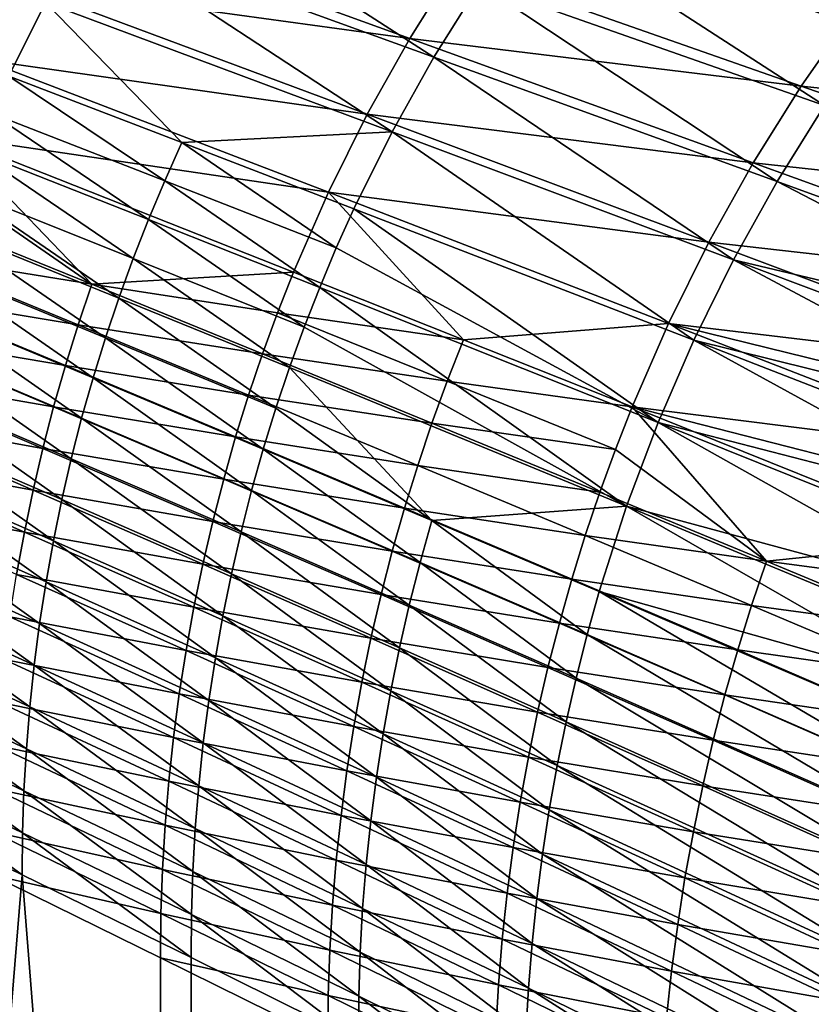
# Model space of a CAD drawing. Header units: metres. Extents: x -900 to 900, y -400 to 400.
# Tile 53 of 243: x -793 to -726, y 168 to 252. Entities that reach past the tile are written whole.
import ezdxf

# ---------------------------------------------------------------- set-up
doc = ezdxf.new("R2010")
doc.units = ezdxf.units.M

msp = doc.modelspace()

# ---------------------------------------------------------------- linework, layer by layer
at = {"layer": 'top'}
for points in [[(-745.626526, 266.942932, -138.151138), (-750.099548, 261.171173, -138.069366), (-720.554749, 251.115936, -191.45697)], [(-715.887573, 257.14447, -191.553497), (-745.626526, 266.942932, -138.151138), (-720.554749, 251.115936, -191.45697)], [(-796.503723, 248.770401, -86.330177), (-823.2854, 266.238373, -33.507118), (-793.325073, 255.133408, -86.360374)], [(-784.050781, 265.68335, -84.857071), (-787.782166, 259.747498, -84.811157), (-758.155151, 248.993469, -137.92453)], [(-754.27887, 255.18248, -137.993729), (-784.050781, 265.68335, -84.857071), (-758.155151, 248.993469, -137.92453)], [(-760.208618, 250.580093, -139.495773), (-793.325073, 255.133408, -86.360374), (-789.838928, 261.327454, -86.392624)], [(-756.278564, 256.84317, -139.552246), (-760.208618, 250.580093, -139.495773), (-789.838928, 261.327454, -86.392624)], [(-750.099548, 261.171173, -138.069366), (-754.27887, 255.18248, -137.993729), (-724.914673, 244.859894, -191.367508)], [(-720.554749, 251.115936, -191.45697), (-750.099548, 261.171173, -138.069366), (-724.914673, 244.859894, -191.367508)], [(-787.782166, 259.747498, -84.811157), (-791.213806, 253.637955, -84.770622), (-761.718994, 242.620834, -137.862106)], [(-758.155151, 248.993469, -137.92453), (-787.782166, 259.747498, -84.811157), (-761.718994, 242.620834, -137.862106)], [(-791.213806, 253.637955, -84.770622), (-824.057068, 258.968414, -31.941746), (-794.336609, 247.37088, -84.735641)], [(-726.896118, 246.524902, -192.918091), (-760.208618, 250.580093, -139.495773), (-756.278564, 256.84317, -139.552246)], [(-722.483337, 252.84491, -192.993301), (-726.896118, 246.524902, -192.918091), (-756.278564, 256.84317, -139.552246)], [(-763.826599, 244.123413, -139.44252), (-796.503723, 248.770401, -86.330177), (-793.325073, 255.133408, -86.360374)], [(-760.208618, 250.580093, -139.495773), (-763.826599, 244.123413, -139.44252), (-793.325073, 255.133408, -86.360374)], [(-754.27887, 255.18248, -137.993729), (-758.155151, 248.993469, -137.92453), (-728.957642, 238.393692, -191.285507)], [(-724.914673, 244.859894, -191.367508), (-754.27887, 255.18248, -137.993729), (-728.957642, 238.393692, -191.285507)], [(-791.213806, 253.637955, -84.770622), (-794.336609, 247.37088, -84.735641), (-779.589722, 241.711853, -111.236641)], [(-761.718994, 242.620834, -137.862106), (-791.213806, 253.637955, -84.770622), (-779.589722, 241.711853, -111.236641)], [(-693.28241, 242.98587, -246.552185), (-726.896118, 246.524902, -192.918091), (-722.483337, 252.84491, -192.993301)], [(-730.992065, 239.986755, -192.846603), (-763.826599, 244.123413, -139.44252), (-760.208618, 250.580093, -139.495773)], [(-726.896118, 246.524902, -192.918091), (-730.992065, 239.986755, -192.846603), (-760.208618, 250.580093, -139.495773)], [(-758.155151, 248.993469, -137.92453), (-761.718994, 242.620834, -137.862106), (-732.674011, 231.734741, -191.211349)], [(-728.957642, 238.393692, -191.285507), (-758.155151, 248.993469, -137.92453), (-732.674011, 231.734741, -191.211349)], [(-767.124329, 237.488007, -139.392899), (-799.367615, 242.253296, -86.302307), (-796.503723, 248.770401, -86.330177)], [(-763.826599, 244.123413, -139.44252), (-767.124329, 237.488007, -139.392899), (-796.503723, 248.770401, -86.330177)], [(-794.336609, 247.37088, -84.735641), (-795.779297, 244.18335, -84.720284), (-781.058716, 238.455826, -111.215996)], [(-779.589722, 241.711853, -111.236641), (-794.336609, 247.37088, -84.735641), (-781.058716, 238.455826, -111.215996)], [(-697.898193, 236.378052, -246.473419), (-730.992065, 239.986755, -192.846603), (-726.896118, 246.524902, -192.918091)], [(-693.28241, 242.98587, -246.552185), (-697.898193, 236.378052, -246.473419), (-726.896118, 246.524902, -192.918091)], [(-728.957642, 238.393692, -191.285507), (-700.125427, 227.922363, -244.856033), (-724.914673, 244.859894, -191.367508)], [(-795.779297, 244.18335, -84.720284), (-797.141296, 240.962524, -84.706383), (-782.445435, 235.165359, -111.197044)], [(-795.779297, 244.18335, -84.720284), (-782.445435, 235.165359, -111.197044), (-781.058716, 238.455826, -111.215996)], [(-734.761902, 233.245468, -192.779327), (-767.124329, 237.488007, -139.392899), (-763.826599, 244.123413, -139.44252)], [(-730.992065, 239.986755, -192.846603), (-734.761902, 233.245468, -192.779327), (-763.826599, 244.123413, -139.44252)], [(-799.367615, 242.253296, -86.302307), (-787.259155, 229.659973, -112.758759), (-800.679382, 238.941681, -86.289322)], [(-799.367615, 242.253296, -86.302307), (-767.124329, 237.488007, -139.392899), (-770.094421, 230.689133, -139.347305)], [(-799.367615, 242.253296, -86.302307), (-770.094421, 230.689133, -139.347305), (-787.259155, 229.659973, -112.758759)], [(-764.961121, 236.081207, -137.806808), (-761.718994, 242.620834, -137.862106), (-779.589722, 241.711853, -111.236641)], [(-761.718994, 242.620834, -137.862106), (-764.961121, 236.081207, -137.806808), (-736.054138, 224.900406, -191.145432)], [(-732.674011, 231.734741, -191.211349), (-761.718994, 242.620834, -137.862106), (-736.054138, 224.900406, -191.145432)], [(-779.589722, 241.711853, -111.236641), (-781.058716, 238.455826, -111.215996), (-766.458618, 232.753983, -137.781921)], [(-766.458618, 232.753983, -137.781921), (-764.961121, 236.081207, -137.806808), (-779.589722, 241.711853, -111.236641)], [(-797.141296, 240.962524, -84.706383), (-798.421692, 237.710403, -84.693962), (-783.749023, 231.842468, -111.179825)], [(-797.141296, 240.962524, -84.706383), (-783.749023, 231.842468, -111.179825), (-782.445435, 235.165359, -111.197044)], [(-702.182312, 229.54245, -246.399048), (-734.761902, 233.245468, -192.779327), (-730.992065, 239.986755, -192.846603)], [(-697.898193, 236.378052, -246.473419), (-702.182312, 229.54245, -246.399048), (-730.992065, 239.986755, -192.846603)], [(-787.259155, 229.659973, -112.758759), (-801.910034, 235.597275, -86.277008), (-800.679382, 238.941681, -86.289322)], [(-781.058716, 238.455826, -111.215996), (-782.445435, 235.165359, -111.197044), (-767.872192, 229.391266, -137.758942)], [(-766.458618, 232.753983, -137.781921), (-781.058716, 238.455826, -111.215996), (-767.872192, 229.391266, -137.758942)], [(-732.674011, 231.734741, -191.211349), (-702.112671, 224.463623, -244.816193), (-728.957642, 238.393692, -191.285507)], [(-702.112671, 224.463623, -244.816193), (-700.125427, 227.922363, -244.856033), (-728.957642, 238.393692, -191.285507)], [(-798.421692, 237.710403, -84.693962), (-799.620178, 234.428909, -84.683037), (-784.969116, 228.48912, -111.164375)], [(-798.421692, 237.710403, -84.693962), (-784.969116, 228.48912, -111.164375), (-783.749023, 231.842468, -111.179825)], [(-767.124329, 237.488007, -139.392899), (-755.634033, 224.941818, -165.96994), (-770.094421, 230.689133, -139.347305)], [(-755.634033, 224.941818, -165.96994), (-767.124329, 237.488007, -139.392899), (-738.197205, 226.316544, -192.716766)], [(-738.197205, 226.316544, -192.716766), (-767.124329, 237.488007, -139.392899), (-734.761902, 233.245468, -192.779327)], [(-801.910034, 235.597275, -86.277008), (-787.259155, 229.659973, -112.758759), (-803.058838, 232.222031, -86.265404)], [(-764.961121, 236.081207, -137.806808), (-766.458618, 232.753983, -137.781921), (-739.088379, 217.908081, -191.08812)], [(-736.054138, 224.900406, -191.145432), (-764.961121, 236.081207, -137.806808), (-739.088379, 217.908081, -191.08812)], [(-782.445435, 235.165359, -111.197044), (-783.749023, 231.842468, -111.179825), (-769.200867, 225.995117, -137.7379)], [(-782.445435, 235.165359, -111.197044), (-769.200867, 225.995117, -137.7379), (-767.872192, 229.391266, -137.758942)], [(-786.10553, 225.107208, -111.150719), (-799.620178, 234.428909, -84.683037), (-800.736633, 231.119934, -84.67363)], [(-799.620178, 234.428909, -84.683037), (-786.10553, 225.107208, -111.150719), (-784.969116, 228.48912, -111.164375)], [(-738.197205, 226.316544, -192.716766), (-734.761902, 233.245468, -192.779327), (-706.125122, 222.494934, -246.329514)], [(-706.125122, 222.494934, -246.329514), (-734.761902, 233.245468, -192.779327), (-702.182312, 229.54245, -246.399048)], [(-803.058838, 232.222031, -86.265404), (-788.42804, 226.211578, -112.743065), (-804.125122, 228.817886, -86.254539)], [(-787.259155, 229.659973, -112.758759), (-788.42804, 226.211578, -112.743065), (-803.058838, 232.222031, -86.265404)], [(-739.088379, 217.908081, -191.08812), (-766.458618, 232.753983, -137.781921), (-767.872192, 229.391266, -137.758942)], [(-783.749023, 231.842468, -111.179825), (-784.969116, 228.48912, -111.164375), (-770.444336, 222.56749, -137.718842)], [(-783.749023, 231.842468, -111.179825), (-770.444336, 222.56749, -137.718842), (-769.200867, 225.995117, -137.7379)], [(-732.674011, 231.734741, -191.211349), (-736.054138, 224.900406, -191.145432), (-705.825623, 217.40448, -244.743103)], [(-705.825623, 217.40448, -244.743103), (-704.013184, 220.956894, -244.778534), (-732.674011, 231.734741, -191.211349)], [(-704.013184, 220.956894, -244.778534), (-702.112671, 224.463623, -244.816193), (-732.674011, 231.734741, -191.211349)], [(-787.158203, 221.6987, -111.138901), (-800.736633, 231.119934, -84.67363), (-801.770752, 227.78537, -84.665771)], [(-786.10553, 225.107208, -111.150719), (-800.736633, 231.119934, -84.67363), (-787.158203, 221.6987, -111.138901)], [(-770.094421, 230.689133, -139.347305), (-771.454468, 227.233276, -139.326126), (-787.259155, 229.659973, -112.758759)], [(-770.094421, 230.689133, -139.347305), (-755.634033, 224.941818, -165.96994), (-771.454468, 227.233276, -139.326126)], [(-788.42804, 226.211578, -112.743065), (-787.259155, 229.659973, -112.758759), (-772.730103, 223.742432, -139.306107)], [(-787.259155, 229.659973, -112.758759), (-771.454468, 227.233276, -139.326126), (-772.730103, 223.742432, -139.306107)], [(-804.125122, 228.817886, -86.254539), (-789.512878, 222.733215, -112.728394), (-805.108276, 225.386841, -86.244446)], [(-788.42804, 226.211578, -112.743065), (-789.512878, 222.733215, -112.728394), (-804.125122, 228.817886, -86.254539)], [(-767.872192, 229.391266, -137.758942), (-769.200867, 225.995117, -137.7379), (-741.768738, 210.774933, -191.03981)], [(-739.088379, 217.908081, -191.08812), (-767.872192, 229.391266, -137.758942), (-741.768738, 210.774933, -191.03981)], [(-784.969116, 228.48912, -111.164375), (-786.10553, 225.107208, -111.150719), (-771.602478, 219.110397, -137.701813)], [(-784.969116, 228.48912, -111.164375), (-771.602478, 219.110397, -137.701813), (-770.444336, 222.56749, -137.718842)], [(-802.722473, 224.427124, -84.659492), (-788.126831, 218.265518, -111.128944), (-801.770752, 227.78537, -84.665771)], [(-801.770752, 227.78537, -84.665771), (-788.126831, 218.265518, -111.128944), (-787.158203, 221.6987, -111.138901)], [(-771.454468, 227.233276, -139.326126), (-757.021118, 221.410233, -165.945755), (-772.730103, 223.742432, -139.306107)], [(-755.634033, 224.941818, -165.96994), (-757.021118, 221.410233, -165.945755), (-771.454468, 227.233276, -139.326126)], [(-741.290344, 219.215897, -192.659378), (-755.634033, 224.941818, -165.96994), (-738.197205, 226.316544, -192.716766)], [(-741.290344, 219.215897, -192.659378), (-738.197205, 226.316544, -192.716766), (-709.717712, 215.251831, -246.265289)], [(-738.197205, 226.316544, -192.716766), (-707.965698, 218.89679, -246.296707), (-709.717712, 215.251831, -246.265289)], [(-707.965698, 218.89679, -246.296707), (-738.197205, 226.316544, -192.716766), (-706.125122, 222.494934, -246.329514)], [(-789.512878, 222.733215, -112.728394), (-788.42804, 226.211578, -112.743065), (-773.920715, 220.218613, -139.287292)], [(-773.920715, 220.218613, -139.287292), (-788.42804, 226.211578, -112.743065), (-772.730103, 223.742432, -139.306107)], [(-769.200867, 225.995117, -137.7379), (-770.444336, 222.56749, -137.718842), (-741.768738, 210.774933, -191.03981)], [(-805.108276, 225.386841, -86.244446), (-790.513, 219.226868, -112.714783), (-806.007813, 221.930893, -86.235153)], [(-789.512878, 222.733215, -112.728394), (-790.513, 219.226868, -112.714783), (-805.108276, 225.386841, -86.244446)], [(-772.675171, 215.625763, -137.686844), (-786.10553, 225.107208, -111.150719), (-787.158203, 221.6987, -111.138901)], [(-771.602478, 219.110397, -137.701813), (-786.10553, 225.107208, -111.150719), (-772.675171, 215.625763, -137.686844)], [(-757.021118, 221.410233, -165.945755), (-755.634033, 224.941818, -165.96994), (-741.290344, 219.215897, -192.659378)], [(-739.088379, 217.908081, -191.08812), (-709.181458, 210.171692, -244.679138), (-736.054138, 224.900406, -191.145432)], [(-709.181458, 210.171692, -244.679138), (-707.548828, 213.80864, -244.709961), (-736.054138, 224.900406, -191.145432)], [(-736.054138, 224.900406, -191.145432), (-707.548828, 213.80864, -244.709961), (-705.825623, 217.40448, -244.743103)], [(-789.011292, 214.80957, -111.120888), (-802.722473, 224.427124, -84.659492), (-803.591614, 221.047104, -84.6548)], [(-789.011292, 214.80957, -111.120888), (-788.126831, 218.265518, -111.128944), (-802.722473, 224.427124, -84.659492)], [(-772.730103, 223.742432, -139.306107), (-758.322021, 217.842697, -165.922913), (-773.920715, 220.218613, -139.287292)], [(-757.021118, 221.410233, -165.945755), (-758.322021, 217.842697, -165.922913), (-772.730103, 223.742432, -139.306107)], [(-790.513, 219.226868, -112.714783), (-789.512878, 222.733215, -112.728394), (-775.025574, 216.663834, -139.26973)], [(-775.025574, 216.663834, -139.26973), (-789.512878, 222.733215, -112.728394), (-773.920715, 220.218613, -139.287292)], [(-770.444336, 222.56749, -137.718842), (-771.602478, 219.110397, -137.701813), (-758.322876, 209.565903, -164.309448)], [(-741.768738, 210.774933, -191.03981), (-770.444336, 222.56749, -137.718842), (-758.322876, 209.565903, -164.309448)], [(-806.007813, 221.930893, -86.235153), (-791.427979, 215.694595, -112.702278), (-806.82312, 218.452057, -86.2267)], [(-790.513, 219.226868, -112.714783), (-791.427979, 215.694595, -112.702278), (-806.007813, 221.930893, -86.235153)], [(-788.126831, 218.265518, -111.128944), (-773.66217, 212.115585, -137.673996), (-787.158203, 221.6987, -111.138901)], [(-787.158203, 221.6987, -111.138901), (-773.66217, 212.115585, -137.673996), (-772.675171, 215.625763, -137.686844)], [(-758.322021, 217.842697, -165.922913), (-757.021118, 221.410233, -165.945755), (-742.706421, 215.606262, -192.632782)], [(-742.706421, 215.606262, -192.632782), (-757.021118, 221.410233, -165.945755), (-741.290344, 219.215897, -192.659378)], [(-803.591614, 221.047104, -84.6548), (-804.37793, 217.647217, -84.651726), (-789.811462, 211.332809, -111.114769)], [(-789.811462, 211.332809, -111.114769), (-789.011292, 214.80957, -111.120888), (-803.591614, 221.047104, -84.6548)], [(-773.920715, 220.218613, -139.287292), (-759.536072, 214.241287, -165.901459), (-775.025574, 216.663834, -139.26973)], [(-758.322021, 217.842697, -165.922913), (-759.536072, 214.241287, -165.901459), (-773.920715, 220.218613, -139.287292)], [(-791.427979, 215.694595, -112.702278), (-790.513, 219.226868, -112.714783), (-776.044128, 213.080154, -139.253464)], [(-776.044128, 213.080154, -139.253464), (-790.513, 219.226868, -112.714783), (-775.025574, 216.663834, -139.26973)], [(-758.322876, 209.565903, -164.309448), (-771.602478, 219.110397, -137.701813), (-772.675171, 215.625763, -137.686844)], [(-741.290344, 219.215897, -192.659378), (-729.86792, 206.094513, -219.351837), (-742.706421, 215.606262, -192.632782)], [(-709.717712, 215.251831, -246.265289), (-711.380188, 211.56218, -246.235306), (-741.290344, 219.215897, -192.659378)], [(-711.380188, 211.56218, -246.235306), (-712.952148, 207.829956, -246.206833), (-741.290344, 219.215897, -192.659378)], [(-741.290344, 219.215897, -192.659378), (-712.952148, 207.829956, -246.206833), (-729.86792, 206.094513, -219.351837)], [(-806.82312, 218.452057, -86.2267), (-792.257141, 212.138397, -112.690926), (-807.553711, 214.952347, -86.219116)], [(-791.427979, 215.694595, -112.702278), (-792.257141, 212.138397, -112.690926), (-806.82312, 218.452057, -86.2267)], [(-774.563354, 208.581833, -137.6633), (-788.126831, 218.265518, -111.128944), (-789.011292, 214.80957, -111.120888)], [(-774.563354, 208.581833, -137.6633), (-773.66217, 212.115585, -137.673996), (-788.126831, 218.265518, -111.128944)], [(-712.170349, 202.783569, -244.624634), (-739.088379, 217.908081, -191.08812), (-741.768738, 210.774933, -191.03981)], [(-712.170349, 202.783569, -244.624634), (-710.72229, 206.495911, -244.650681), (-739.088379, 217.908081, -191.08812)], [(-710.72229, 206.495911, -244.650681), (-709.181458, 210.171692, -244.679138), (-739.088379, 217.908081, -191.08812)], [(-805.081238, 214.22934, -84.650299), (-790.5271, 207.837173, -111.110619), (-804.37793, 217.647217, -84.651726)], [(-804.37793, 217.647217, -84.651726), (-790.5271, 207.837173, -111.110619), (-789.811462, 211.332809, -111.114769)], [(-759.536072, 214.241287, -165.901459), (-758.322021, 217.842697, -165.922913), (-744.034485, 211.959854, -192.607666)], [(-744.034485, 211.959854, -192.607666), (-758.322021, 217.842697, -165.922913), (-742.706421, 215.606262, -192.632782)], [(-775.025574, 216.663834, -139.26973), (-760.662598, 210.608063, -165.881439), (-776.044128, 213.080154, -139.253464)], [(-759.536072, 214.241287, -165.901459), (-760.662598, 210.608063, -165.881439), (-775.025574, 216.663834, -139.26973)], [(-792.257141, 212.138397, -112.690926), (-791.427979, 215.694595, -112.702278), (-776.975708, 209.46962, -139.238556)], [(-776.975708, 209.46962, -139.238556), (-791.427979, 215.694595, -112.702278), (-776.044128, 213.080154, -139.253464)], [(-773.66217, 212.115585, -137.673996), (-759.329712, 205.9767, -164.294662), (-772.675171, 215.625763, -137.686844)], [(-772.675171, 215.625763, -137.686844), (-759.329712, 205.9767, -164.294662), (-758.322876, 209.565903, -164.309448)], [(-729.86792, 206.094513, -219.351837), (-744.034485, 211.959854, -192.607666), (-742.706421, 215.606262, -192.632782)], [(-807.553711, 214.952347, -86.219116), (-793.000122, 208.560349, -112.680763), (-808.19928, 211.433807, -86.212425)], [(-792.257141, 212.138397, -112.690926), (-793.000122, 208.560349, -112.680763), (-807.553711, 214.952347, -86.219116)], [(-775.37854, 205.026443, -137.6548), (-789.011292, 214.80957, -111.120888), (-789.811462, 211.332809, -111.114769)], [(-775.37854, 205.026443, -137.6548), (-774.563354, 208.581833, -137.6633), (-789.011292, 214.80957, -111.120888)], [(-791.158081, 204.324509, -111.108475), (-805.081238, 214.22934, -84.650299), (-805.701416, 210.795334, -84.650543)], [(-790.5271, 207.837173, -111.110619), (-805.081238, 214.22934, -84.650299), (-791.158081, 204.324509, -111.108475)], [(-760.662598, 210.608063, -165.881439), (-759.536072, 214.241287, -165.901459), (-745.273804, 208.278732, -192.584091)], [(-745.273804, 208.278732, -192.584091), (-759.536072, 214.241287, -165.901459), (-744.034485, 211.959854, -192.607666)], [(-776.044128, 213.080154, -139.253464), (-761.700989, 206.945084, -165.86293), (-776.975708, 209.46962, -139.238556)], [(-760.662598, 210.608063, -165.881439), (-761.700989, 206.945084, -165.86293), (-776.044128, 213.080154, -139.253464)], [(-793.000122, 208.560349, -112.680763), (-792.257141, 212.138397, -112.690926), (-777.819946, 205.834305, -139.225052)], [(-777.819946, 205.834305, -139.225052), (-792.257141, 212.138397, -112.690926), (-776.975708, 209.46962, -139.238556)], [(-760.248901, 202.36322, -164.282242), (-773.66217, 212.115585, -137.673996), (-774.563354, 208.581833, -137.6633)], [(-760.248901, 202.36322, -164.282242), (-759.329712, 205.9767, -164.294662), (-773.66217, 212.115585, -137.673996)], [(-793.000122, 208.560349, -112.680763), (-793.656494, 204.962509, -112.671837), (-808.19928, 211.433807, -86.212425)], [(-789.811462, 211.332809, -111.114769), (-790.5271, 207.837173, -111.110619), (-776.107605, 201.451416, -137.648529)], [(-776.107605, 201.451416, -137.648529), (-775.37854, 205.026443, -137.6548), (-789.811462, 211.332809, -111.114769)], [(-745.273804, 208.278732, -192.584091), (-744.034485, 211.959854, -192.607666), (-729.86792, 206.094513, -219.351837)], [(-805.701416, 210.795334, -84.650543), (-806.238342, 207.346924, -84.652496), (-791.704285, 200.796448, -111.108398)], [(-791.704285, 200.796448, -111.108398), (-791.158081, 204.324509, -111.108475), (-805.701416, 210.795334, -84.650543)], [(-761.700989, 206.945084, -165.86293), (-760.662598, 210.608063, -165.881439), (-746.423767, 204.565048, -192.562119)], [(-746.423767, 204.565048, -192.562119), (-760.662598, 210.608063, -165.881439), (-745.273804, 208.278732, -192.584091)], [(-758.322876, 209.565903, -164.309448), (-744.092834, 203.517593, -191.000885), (-741.768738, 210.774933, -191.03981)], [(-744.092834, 203.517593, -191.000885), (-714.786926, 195.257904, -244.579941), (-741.768738, 210.774933, -191.03981)], [(-741.768738, 210.774933, -191.03981), (-714.786926, 195.257904, -244.579941), (-713.525269, 199.03685, -244.601044)], [(-712.170349, 202.783569, -244.624634), (-741.768738, 210.774933, -191.03981), (-713.525269, 199.03685, -244.601044)], [(-759.329712, 205.9767, -164.294662), (-745.12085, 199.847488, -190.985046), (-758.322876, 209.565903, -164.309448)], [(-758.322876, 209.565903, -164.309448), (-745.12085, 199.847488, -190.985046), (-744.092834, 203.517593, -191.000885)], [(-776.975708, 209.46962, -139.238556), (-762.650696, 203.254486, -165.845978), (-777.819946, 205.834305, -139.225052)], [(-761.700989, 206.945084, -165.86293), (-762.650696, 203.254486, -165.845978), (-776.975708, 209.46962, -139.238556)], [(-793.000122, 208.560349, -112.680763), (-778.576355, 202.176285, -139.212982), (-793.656494, 204.962509, -112.671837)], [(-778.576355, 202.176285, -139.212982), (-793.000122, 208.560349, -112.680763), (-777.819946, 205.834305, -139.225052)], [(-776.750366, 197.858627, -137.644547), (-790.5271, 207.837173, -111.110619), (-791.158081, 204.324509, -111.108475)], [(-790.5271, 207.837173, -111.110619), (-776.750366, 197.858627, -137.644547), (-776.107605, 201.451416, -137.648529)], [(-761.080322, 198.727448, -164.272202), (-774.563354, 208.581833, -137.6633), (-775.37854, 205.026443, -137.6548)], [(-761.080322, 198.727448, -164.272202), (-760.248901, 202.36322, -164.282242), (-774.563354, 208.581833, -137.6633)], [(-746.423767, 204.565048, -192.562119), (-745.273804, 208.278732, -192.584091), (-731.134399, 202.331589, -219.327484)], [(-745.273804, 208.278732, -192.584091), (-729.86792, 206.094513, -219.351837), (-731.134399, 202.331589, -219.327484)], [(-712.952148, 207.829956, -246.206833), (-714.4328, 204.057343, -246.179901), (-729.86792, 206.094513, -219.351837)], [(-806.238342, 207.346924, -84.652496), (-806.691772, 203.885757, -84.656212), (-792.165588, 197.254593, -111.110435)], [(-806.238342, 207.346924, -84.652496), (-792.165588, 197.254593, -111.110435), (-791.704285, 200.796448, -111.108398)], [(-762.650696, 203.254486, -165.845978), (-761.700989, 206.945084, -165.86293), (-747.483643, 200.820908, -192.541809)], [(-747.483643, 200.820908, -192.541809), (-761.700989, 206.945084, -165.86293), (-746.423767, 204.565048, -192.562119)], [(-777.819946, 205.834305, -139.225052), (-763.51123, 199.538345, -165.830627), (-778.576355, 202.176285, -139.212982)], [(-762.650696, 203.254486, -165.845978), (-763.51123, 199.538345, -165.830627), (-777.819946, 205.834305, -139.225052)], [(-746.059387, 196.152527, -190.97171), (-759.329712, 205.9767, -164.294662), (-760.248901, 202.36322, -164.282242)], [(-746.059387, 196.152527, -190.97171), (-745.12085, 199.847488, -190.985046), (-759.329712, 205.9767, -164.294662)], [(-731.134399, 202.331589, -219.327484), (-729.86792, 206.094513, -219.351837), (-715.82135, 200.246506, -246.154572)], [(-729.86792, 206.094513, -219.351837), (-714.4328, 204.057343, -246.179901), (-715.82135, 200.246506, -246.154572)], [(-779.244446, 198.49765, -139.202423), (-794.225952, 201.346939, -112.664177), (-793.656494, 204.962509, -112.671837)], [(-778.576355, 202.176285, -139.212982), (-779.244446, 198.49765, -139.202423), (-793.656494, 204.962509, -112.671837)], [(-761.823853, 195.071411, -164.264587), (-775.37854, 205.026443, -137.6548), (-776.107605, 201.451416, -137.648529)], [(-761.823853, 195.071411, -164.264587), (-761.080322, 198.727448, -164.272202), (-775.37854, 205.026443, -137.6548)], [(-747.483643, 200.820908, -192.541809), (-746.423767, 204.565048, -192.562119), (-732.309509, 198.535416, -219.30484)], [(-746.423767, 204.565048, -192.562119), (-731.134399, 202.331589, -219.327484), (-732.309509, 198.535416, -219.30484)], [(-806.691772, 203.885757, -84.656212), (-807.061646, 200.413528, -84.66172), (-792.541931, 193.700546, -111.114655)], [(-806.691772, 203.885757, -84.656212), (-792.541931, 193.700546, -111.114655), (-792.165588, 197.254593, -111.110435)], [(-777.306702, 194.249664, -137.642914), (-791.158081, 204.324509, -111.108475), (-791.704285, 200.796448, -111.108398)], [(-776.750366, 197.858627, -137.644547), (-791.158081, 204.324509, -111.108475), (-777.306702, 194.249664, -137.642914)], [(-763.51123, 199.538345, -165.830627), (-762.650696, 203.254486, -165.845978), (-748.452942, 197.048462, -192.523224)], [(-748.452942, 197.048462, -192.523224), (-762.650696, 203.254486, -165.845978), (-747.483643, 200.820908, -192.541809)], [(-745.12085, 199.847488, -190.985046), (-717.029968, 187.61203, -244.54541), (-744.092834, 203.517593, -191.000885)], [(-744.092834, 203.517593, -191.000885), (-717.029968, 187.61203, -244.54541), (-715.9552, 191.448898, -244.561386)], [(-744.092834, 203.517593, -191.000885), (-715.9552, 191.448898, -244.561386), (-714.786926, 195.257904, -244.579941)], [(-778.576355, 202.176285, -139.212982), (-764.282166, 195.798798, -165.81694), (-779.244446, 198.49765, -139.202423)], [(-763.51123, 199.538345, -165.830627), (-764.282166, 195.798798, -165.81694), (-778.576355, 202.176285, -139.212982)], [(-746.908264, 192.434738, -190.960892), (-760.248901, 202.36322, -164.282242), (-761.080322, 198.727448, -164.272202)], [(-746.908264, 192.434738, -190.960892), (-746.059387, 196.152527, -190.97171), (-760.248901, 202.36322, -164.282242)], [(-732.309509, 198.535416, -219.30484), (-731.134399, 202.331589, -219.327484), (-717.117004, 196.399673, -246.13092)], [(-731.134399, 202.331589, -219.327484), (-715.82135, 200.246506, -246.154572), (-717.117004, 196.399673, -246.13092)], [(-779.823975, 194.800522, -139.193405), (-794.70813, 197.715714, -112.657837), (-794.225952, 201.346939, -112.664177)], [(-779.244446, 198.49765, -139.202423), (-779.823975, 194.800522, -139.193405), (-794.225952, 201.346939, -112.664177)], [(-776.107605, 201.451416, -137.648529), (-776.750366, 197.858627, -137.644547), (-762.479309, 191.397034, -164.259476)], [(-762.479309, 191.397034, -164.259476), (-761.823853, 195.071411, -164.264587), (-776.107605, 201.451416, -137.648529)], [(-807.061646, 200.413528, -84.66172), (-807.347717, 196.932114, -84.66906), (-792.833008, 190.136185, -111.121094)], [(-807.061646, 200.413528, -84.66172), (-792.833008, 190.136185, -111.121094), (-792.541931, 193.700546, -111.114655)], [(-791.704285, 200.796448, -111.108398), (-792.165588, 197.254593, -111.110435), (-777.77655, 190.626083, -137.643707)], [(-777.77655, 190.626083, -137.643707), (-777.306702, 194.249664, -137.642914), (-791.704285, 200.796448, -111.108398)], [(-733.392456, 194.708206, -219.283936), (-748.452942, 197.048462, -192.523224), (-747.483643, 200.820908, -192.541809)], [(-732.309509, 198.535416, -219.30484), (-733.392456, 194.708206, -219.283936), (-747.483643, 200.820908, -192.541809)], [(-764.282166, 195.798798, -165.81694), (-763.51123, 199.538345, -165.830627), (-749.331116, 193.249863, -192.506409)], [(-749.331116, 193.249863, -192.506409), (-763.51123, 199.538345, -165.830627), (-748.452942, 197.048462, -192.523224)], [(-718.011047, 183.749435, -244.532043), (-745.12085, 199.847488, -190.985046), (-746.059387, 196.152527, -190.97171)], [(-718.011047, 183.749435, -244.532043), (-717.029968, 187.61203, -244.54541), (-745.12085, 199.847488, -190.985046)], [(-747.667297, 188.696198, -190.952652), (-761.080322, 198.727448, -164.272202), (-761.823853, 195.071411, -164.264587)], [(-747.667297, 188.696198, -190.952652), (-746.908264, 192.434738, -190.960892), (-761.080322, 198.727448, -164.272202)], [(-764.963074, 192.037994, -165.804977), (-779.823975, 194.800522, -139.193405), (-779.244446, 198.49765, -139.202423)], [(-764.282166, 195.798798, -165.81694), (-764.963074, 192.037994, -165.804977), (-779.244446, 198.49765, -139.202423)], [(-763.04657, 187.705902, -164.256927), (-776.750366, 197.858627, -137.644547), (-777.306702, 194.249664, -137.642914)], [(-776.750366, 197.858627, -137.644547), (-763.04657, 187.705902, -164.256927), (-762.479309, 191.397034, -164.259476)], [(-718.319031, 192.519073, -246.108978), (-733.392456, 194.708206, -219.283936), (-732.309509, 198.535416, -219.30484)], [(-717.117004, 196.399673, -246.13092), (-718.319031, 192.519073, -246.108978), (-732.309509, 198.535416, -219.30484)], [(-807.347717, 196.932114, -84.66906), (-807.549866, 193.444168, -84.678223), (-793.038696, 186.564545, -111.129745)], [(-807.347717, 196.932114, -84.66906), (-793.038696, 186.564545, -111.129745), (-792.833008, 190.136185, -111.121094)], [(-780.314636, 191.08699, -139.185974), (-795.102783, 194.070923, -112.652863), (-794.70813, 197.715714, -112.657837)], [(-779.823975, 194.800522, -139.193405), (-780.314636, 191.08699, -139.185974), (-794.70813, 197.715714, -112.657837)], [(-792.165588, 197.254593, -111.110435), (-792.541931, 193.700546, -111.114655), (-778.15979, 186.989441, -137.646988)], [(-792.165588, 197.254593, -111.110435), (-778.15979, 186.989441, -137.646988), (-777.77655, 190.626083, -137.643707)], [(-734.382874, 190.852158, -219.264862), (-749.331116, 193.249863, -192.506409), (-748.452942, 197.048462, -192.523224)], [(-733.392456, 194.708206, -219.283936), (-734.382874, 190.852158, -219.264862), (-748.452942, 197.048462, -192.523224)], [(-718.898315, 179.863297, -244.521347), (-746.059387, 196.152527, -190.97171), (-746.908264, 192.434738, -190.960892)], [(-718.898315, 179.863297, -244.521347), (-718.011047, 183.749435, -244.532043), (-746.059387, 196.152527, -190.97171)], [(-750.117798, 189.427322, -192.49144), (-764.963074, 192.037994, -165.804977), (-764.282166, 195.798798, -165.81694)], [(-749.331116, 193.249863, -192.506409), (-750.117798, 189.427322, -192.49144), (-764.282166, 195.798798, -165.81694)], [(-765.553589, 188.258057, -165.7948), (-780.314636, 191.08699, -139.185974), (-779.823975, 194.800522, -139.193405)], [(-764.963074, 192.037994, -165.804977), (-765.553589, 188.258057, -165.7948), (-779.823975, 194.800522, -139.193405)], [(-748.336365, 184.938858, -190.947037), (-761.823853, 195.071411, -164.264587), (-762.479309, 191.397034, -164.259476)], [(-748.336365, 184.938858, -190.947037), (-747.667297, 188.696198, -190.952652), (-761.823853, 195.071411, -164.264587)], [(-719.42688, 188.606949, -246.088821), (-734.382874, 190.852158, -219.264862), (-733.392456, 194.708206, -219.283936)], [(-718.319031, 192.519073, -246.108978), (-719.42688, 188.606949, -246.088821), (-733.392456, 194.708206, -219.283936)], [(-780.716125, 187.359207, -139.180206), (-795.409668, 190.414673, -112.649284), (-795.102783, 194.070923, -112.652863)], [(-780.314636, 191.08699, -139.185974), (-780.716125, 187.359207, -139.180206), (-795.102783, 194.070923, -112.652863)], [(-792.541931, 193.700546, -111.114655), (-792.833008, 190.136185, -111.121094), (-778.45636, 183.34166, -137.652802)], [(-792.541931, 193.700546, -111.114655), (-778.45636, 183.34166, -137.652802), (-778.15979, 186.989441, -137.646988)], [(-763.525635, 183.999557, -164.257019), (-777.306702, 194.249664, -137.642914), (-777.77655, 190.626083, -137.643707)], [(-763.525635, 183.999557, -164.257019), (-763.04657, 187.705902, -164.256927), (-777.306702, 194.249664, -137.642914)], [(-807.667908, 189.952545, -84.689186), (-793.158691, 182.988922, -111.140572), (-807.549866, 193.444168, -84.678223)], [(-807.549866, 193.444168, -84.678223), (-793.158691, 182.988922, -111.140572), (-793.038696, 186.564545, -111.129745)], [(-735.28009, 186.969482, -219.247665), (-750.117798, 189.427322, -192.49144), (-749.331116, 193.249863, -192.506409)], [(-734.382874, 190.852158, -219.264862), (-735.28009, 186.969482, -219.247665), (-749.331116, 193.249863, -192.506409)], [(-750.8125, 185.582977, -192.478378), (-765.553589, 188.258057, -165.7948), (-764.963074, 192.037994, -165.804977)], [(-750.117798, 189.427322, -192.49144), (-750.8125, 185.582977, -192.478378), (-764.963074, 192.037994, -165.804977)], [(-719.69165, 175.95578, -244.513351), (-746.908264, 192.434738, -190.960892), (-747.667297, 188.696198, -190.952652)], [(-719.69165, 175.95578, -244.513351), (-718.898315, 179.863297, -244.521347), (-746.908264, 192.434738, -190.960892)], [(-766.053467, 184.461166, -165.786438), (-780.716125, 187.359207, -139.180206), (-780.314636, 191.08699, -139.185974)], [(-765.553589, 188.258057, -165.7948), (-766.053467, 184.461166, -165.786438), (-780.314636, 191.08699, -139.185974)], [(-762.479309, 191.397034, -164.259476), (-763.04657, 187.705902, -164.256927), (-748.915405, 181.164368, -190.944138)], [(-748.915405, 181.164368, -190.944138), (-748.336365, 184.938858, -190.947037), (-762.479309, 191.397034, -164.259476)], [(-781.02832, 183.619278, -139.176117), (-795.628784, 186.749054, -112.647148), (-795.409668, 190.414673, -112.649284)], [(-780.716125, 187.359207, -139.180206), (-781.02832, 183.619278, -139.176117), (-795.409668, 190.414673, -112.649284)], [(-777.77655, 190.626083, -137.643707), (-778.15979, 186.989441, -137.646988), (-763.916443, 180.279572, -164.259827)], [(-763.916443, 180.279572, -164.259827), (-763.525635, 183.999557, -164.257019), (-777.77655, 190.626083, -137.643707)], [(-720.440002, 184.665573, -246.070496), (-735.28009, 186.969482, -219.247665), (-734.382874, 190.852158, -219.264862)], [(-719.42688, 188.606949, -246.088821), (-720.440002, 184.665573, -246.070496), (-734.382874, 190.852158, -219.264862)], [(-807.701538, 186.457596, -84.714638), (-793.190369, 179.408905, -111.17218), (-807.667908, 189.952545, -84.689186)], [(-793.190369, 179.408905, -111.17218), (-793.158691, 182.988922, -111.140572), (-807.667908, 189.952545, -84.689186)], [(-792.833008, 190.136185, -111.121094), (-793.038696, 186.564545, -111.129745), (-778.665833, 179.686035, -137.661148)], [(-792.833008, 190.136185, -111.121094), (-778.665833, 179.686035, -137.661148), (-778.45636, 183.34166, -137.652802)], [(-736.08374, 183.062408, -219.232407), (-750.8125, 185.582977, -192.478378), (-750.117798, 189.427322, -192.49144)], [(-735.28009, 186.969482, -219.247665), (-736.08374, 183.062408, -219.232407), (-750.117798, 189.427322, -192.49144)], [(-720.39093, 172.028976, -244.508102), (-747.667297, 188.696198, -190.952652), (-748.336365, 184.938858, -190.947037)], [(-720.39093, 172.028976, -244.508102), (-719.69165, 175.95578, -244.513351), (-747.667297, 188.696198, -190.952652)], [(-751.414978, 181.71907, -192.467285), (-766.053467, 184.461166, -165.786438), (-765.553589, 188.258057, -165.7948)], [(-750.8125, 185.582977, -192.478378), (-751.414978, 181.71907, -192.467285), (-765.553589, 188.258057, -165.7948)], [(-749.404419, 177.374313, -190.944016), (-763.04657, 187.705902, -164.256927), (-763.525635, 183.999557, -164.257019)], [(-763.04657, 187.705902, -164.256927), (-749.404419, 177.374313, -190.944016), (-748.915405, 181.164368, -190.944138)], [(-766.462402, 180.64949, -165.779984), (-781.02832, 183.619278, -139.176117), (-780.716125, 187.359207, -139.180206)], [(-766.053467, 184.461166, -165.786438), (-766.462402, 180.64949, -165.779984), (-780.716125, 187.359207, -139.180206)], [(-778.15979, 186.989441, -137.646988), (-778.45636, 183.34166, -137.652802), (-764.218811, 176.547897, -164.265396)], [(-778.15979, 186.989441, -137.646988), (-764.218811, 176.547897, -164.265396), (-763.916443, 180.279572, -164.259827)], [(-721.357727, 180.69722, -246.054047), (-736.08374, 183.062408, -219.232407), (-735.28009, 186.969482, -219.247665)], [(-720.440002, 184.665573, -246.070496), (-721.357727, 180.69722, -246.054047), (-735.28009, 186.969482, -219.247665)], [(-793.190369, 179.408905, -111.17218), (-807.701538, 186.457596, -84.714638), (-807.810669, 0.734328, -84.516914)], [(-781.250977, 179.869354, -139.173782), (-795.759888, 183.076172, -112.646492), (-795.628784, 186.749054, -112.647148)], [(-781.02832, 183.619278, -139.176117), (-781.250977, 179.869354, -139.173782), (-795.628784, 186.749054, -112.647148)], [(-793.038696, 186.564545, -111.129745), (-793.158691, 182.988922, -111.140572), (-778.787964, 176.026184, -137.671997)], [(-793.038696, 186.564545, -111.129745), (-778.787964, 176.026184, -137.671997), (-778.665833, 179.686035, -137.661148)], [(-736.793457, 179.133209, -219.219147), (-751.414978, 181.71907, -192.467285), (-750.8125, 185.582977, -192.478378)], [(-736.08374, 183.062408, -219.232407), (-736.793457, 179.133209, -219.219147), (-750.8125, 185.582977, -192.478378)], [(-751.924927, 177.837784, -192.458206), (-766.462402, 180.64949, -165.779984), (-766.053467, 184.461166, -165.786438)], [(-751.414978, 181.71907, -192.467285), (-751.924927, 177.837784, -192.458206), (-766.053467, 184.461166, -165.786438)], [(-720.996033, 168.084656, -244.505661), (-748.336365, 184.938858, -190.947037), (-748.915405, 181.164368, -190.944138)], [(-720.996033, 168.084656, -244.505661), (-720.39093, 172.028976, -244.508102), (-748.336365, 184.938858, -190.947037)], [(-766.780334, 176.82518, -165.775452), (-781.250977, 179.869354, -139.173782), (-781.02832, 183.619278, -139.176117)], [(-766.462402, 180.64949, -165.779984), (-766.780334, 176.82518, -165.775452), (-781.02832, 183.619278, -139.176117)], [(-749.803223, 173.570251, -190.946732), (-763.525635, 183.999557, -164.257019), (-763.916443, 180.279572, -164.259827)], [(-749.803223, 173.570251, -190.946732), (-749.404419, 177.374313, -190.944016), (-763.525635, 183.999557, -164.257019)], [(-781.384155, 176.111572, -139.173233), (-795.802979, 179.398117, -112.647369), (-795.759888, 183.076172, -112.646492)], [(-781.250977, 179.869354, -139.173782), (-781.384155, 176.111572, -139.173233), (-795.759888, 183.076172, -112.646492)], [(-793.190369, 179.408905, -111.17218), (-778.812622, 172.361176, -137.703522), (-793.158691, 182.988922, -111.140572)], [(-793.158691, 182.988922, -111.140572), (-778.812622, 172.361176, -137.703522), (-778.787964, 176.026184, -137.671997)], [(-778.45636, 183.34166, -137.652802), (-778.665833, 179.686035, -137.661148), (-764.432373, 172.807999, -164.273712)], [(-778.45636, 183.34166, -137.652802), (-764.432373, 172.807999, -164.273712), (-764.218811, 176.547897, -164.265396)], [(-722.179749, 176.704193, -246.039551), (-736.793457, 179.133209, -219.219147), (-736.08374, 183.062408, -219.232407)], [(-721.357727, 180.69722, -246.054047), (-722.179749, 176.704193, -246.039551), (-736.08374, 183.062408, -219.232407)], [(-737.408813, 175.184113, -219.207947), (-751.924927, 177.837784, -192.458206), (-751.414978, 181.71907, -192.467285)], [(-736.793457, 179.133209, -219.219147), (-737.408813, 175.184113, -219.207947), (-751.414978, 181.71907, -192.467285)], [(-748.915405, 181.164368, -190.944138), (-749.404419, 177.374313, -190.944016), (-721.506958, 164.124588, -244.506119)], [(-721.506958, 164.124588, -244.506119), (-720.996033, 168.084656, -244.505661), (-748.915405, 181.164368, -190.944138)], [(-752.342041, 173.941345, -192.451202), (-766.780334, 176.82518, -165.775452), (-766.462402, 180.64949, -165.779984)], [(-751.924927, 177.837784, -192.458206), (-752.342041, 173.941345, -192.451202), (-766.462402, 180.64949, -165.779984)], [(-763.916443, 180.279572, -164.259827), (-764.218811, 176.547897, -164.265396), (-750.111816, 169.754211, -190.952377)], [(-750.111816, 169.754211, -190.952377), (-749.803223, 173.570251, -190.946732), (-763.916443, 180.279572, -164.259827)], [(-781.70575, 0.734328, -138.658524), (-810.439636, 0.734328, -85.962082), (-795.802979, 179.398117, -112.647369)], [(-779.059814, 0.734328, -137.244614), (-793.190369, 179.408905, -111.17218), (-807.810669, 0.734328, -84.516914)], [(-781.427734, 172.348053, -139.174515), (-795.802979, 179.398117, -112.647369), (-781.384155, 176.111572, -139.173233)], [(-781.427734, 172.348053, -139.174515), (-781.70575, 0.734328, -138.658524), (-795.802979, 179.398117, -112.647369)], [(-779.059814, 0.734328, -137.244614), (-778.812622, 172.361176, -137.703522), (-793.190369, 179.408905, -111.17218)], [(-767.00708, 172.990433, -165.772919), (-781.384155, 176.111572, -139.173233), (-781.250977, 179.869354, -139.173782)], [(-766.780334, 176.82518, -165.775452), (-767.00708, 172.990433, -165.772919), (-781.250977, 179.869354, -139.173782)], [(-778.665833, 179.686035, -137.661148), (-778.787964, 176.026184, -137.671997), (-764.556824, 169.063705, -164.28476)], [(-778.665833, 179.686035, -137.661148), (-764.556824, 169.063705, -164.28476), (-764.432373, 172.807999, -164.273712)], [(-722.905579, 172.688797, -246.027054), (-737.408813, 175.184113, -219.207947), (-736.793457, 179.133209, -219.219147)], [(-722.179749, 176.704193, -246.039551), (-722.905579, 172.688797, -246.027054), (-736.793457, 179.133209, -219.219147)], [(-737.929565, 171.217392, -219.198883), (-752.342041, 173.941345, -192.451202), (-751.924927, 177.837784, -192.458206)], [(-737.408813, 175.184113, -219.207947), (-737.929565, 171.217392, -219.198883), (-751.924927, 177.837784, -192.458206)], [(-752.66626, 170.031967, -192.446335), (-767.00708, 172.990433, -165.772919), (-766.780334, 176.82518, -165.775452)], [(-752.342041, 173.941345, -192.451202), (-752.66626, 170.031967, -192.446335), (-766.780334, 176.82518, -165.775452)], [(-721.923645, 160.150497, -244.509506), (-749.404419, 177.374313, -190.944016), (-749.803223, 173.570251, -190.946732)], [(-749.404419, 177.374313, -190.944016), (-721.923645, 160.150497, -244.509506), (-721.506958, 164.124588, -244.506119)], [(-767.142517, 169.14743, -165.77243), (-781.427734, 172.348053, -139.174515), (-781.384155, 176.111572, -139.173233)], [(-767.00708, 172.990433, -165.772919), (-767.142517, 169.14743, -165.77243), (-781.384155, 176.111572, -139.173233)], [(-778.787964, 176.026184, -137.671997), (-778.812622, 172.361176, -137.703522), (-764.569397, 165.313889, -164.306412)], [(-778.787964, 176.026184, -137.671997), (-764.569397, 165.313889, -164.306412), (-764.556824, 169.063705, -164.28476)], [(-764.218811, 176.547897, -164.265396), (-764.432373, 172.807999, -164.273712), (-750.329834, 165.929764, -190.960922)], [(-764.218811, 176.547897, -164.265396), (-750.329834, 165.929764, -190.960922), (-750.111816, 169.754211, -190.952377)], [(-723.534912, 168.653366, -246.016617), (-737.929565, 171.217392, -219.198883), (-737.408813, 175.184113, -219.207947)], [(-722.905579, 172.688797, -246.027054), (-723.534912, 168.653366, -246.016617), (-737.408813, 175.184113, -219.207947)], [(-738.35553, 167.235336, -219.191986), (-752.66626, 170.031967, -192.446335), (-752.342041, 173.941345, -192.451202)], [(-737.929565, 171.217392, -219.198883), (-738.35553, 167.235336, -219.191986), (-752.342041, 173.941345, -192.451202)], [(-722.246033, 156.164505, -244.515915), (-749.803223, 173.570251, -190.946732), (-750.111816, 169.754211, -190.952377)], [(-722.246033, 156.164505, -244.515915), (-721.923645, 160.150497, -244.509506), (-749.803223, 173.570251, -190.946732)], [(-752.8974, 166.111908, -192.44368), (-767.142517, 169.14743, -165.77243), (-767.00708, 172.990433, -165.772919)], [(-752.66626, 170.031967, -192.446335), (-752.8974, 166.111908, -192.44368), (-767.00708, 172.990433, -165.772919)], [(-764.432373, 172.807999, -164.273712), (-764.556824, 169.063705, -164.28476), (-750.456787, 162.100815, -190.972321)], [(-764.432373, 172.807999, -164.273712), (-750.456787, 162.100815, -190.972321), (-750.329834, 165.929764, -190.960922)], [(-781.70575, 0.734328, -138.658524), (-781.427734, 172.348053, -139.174515), (-767.186768, 165.29834, -165.774048)], [(-767.186768, 165.29834, -165.774048), (-781.427734, 172.348053, -139.174515), (-767.142517, 169.14743, -165.77243)], [(-764.569397, 165.313889, -164.306412), (-778.812622, 172.361176, -137.703522), (-779.059814, 0.734328, -137.244614)], [(-724.067444, 164.600235, -246.00827), (-738.35553, 167.235336, -219.191986), (-737.929565, 171.217392, -219.198883)], [(-723.534912, 168.653366, -246.016617), (-724.067444, 164.600235, -246.00827), (-737.929565, 171.217392, -219.198883)], [(-738.686523, 163.240219, -219.187332), (-752.8974, 166.111908, -192.44368), (-752.66626, 170.031967, -192.446335)], [(-738.35553, 167.235336, -219.191986), (-738.686523, 163.240219, -219.187332), (-752.66626, 170.031967, -192.446335)], [(-750.111816, 169.754211, -190.952377), (-750.329834, 165.929764, -190.960922), (-722.473694, 152.170166, -244.525299)], [(-722.473694, 152.170166, -244.525299), (-722.246033, 156.164505, -244.515915), (-750.111816, 169.754211, -190.952377)], [(-753.0354, 162.183365, -192.443283), (-767.186768, 165.29834, -165.774048), (-767.142517, 169.14743, -165.77243)], [(-752.8974, 166.111908, -192.44368), (-753.0354, 162.183365, -192.443283), (-767.142517, 169.14743, -165.77243)], [(-764.556824, 169.063705, -164.28476), (-764.569397, 165.313889, -164.306412), (-750.461487, 158.266968, -190.979706)], [(-764.556824, 169.063705, -164.28476), (-750.461487, 158.266968, -190.979706), (-750.456787, 162.100815, -190.972321)]]:
    msp.add_3dface(points, dxfattribs=at)

doc.saveas('drawing.dxf')
